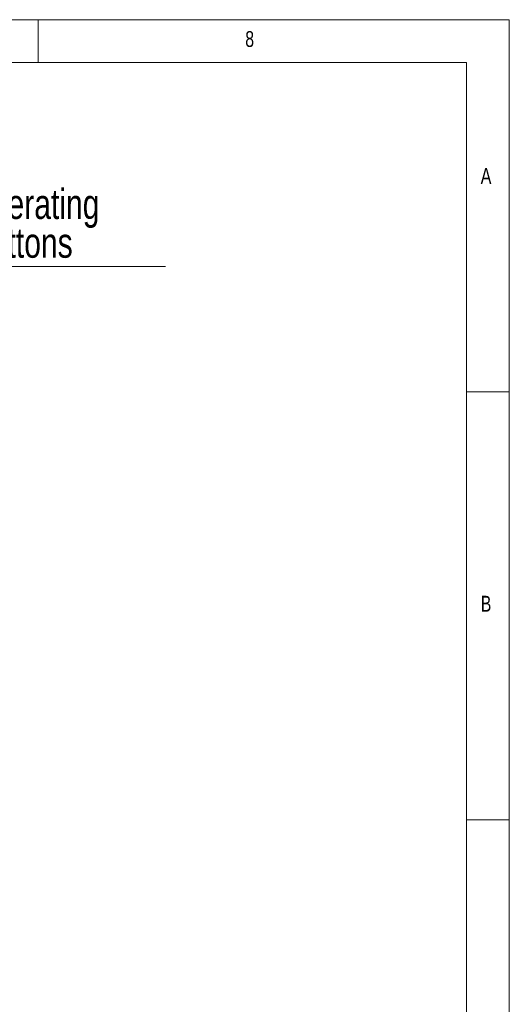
# Model space of a CAD drawing. Header units: millimetres. Extents: x 5 to 415, y 5 to 292.
# Tile 40 of 40: x 358 to 415, y 177 to 292. Entities that reach past the tile are written whole.
import ezdxf

# ---------------------------------------------------------------- set-up
doc = ezdxf.new("R2010")
doc.units = ezdxf.units.MM
doc.styles.add('SLDTEXTSTYLE0', font='TXT', dxfattribs={"width": 0.75})

# ---------------------------------------------------------------- blocks, each defined once
blk = doc.blocks.new('SW_NOTE_4')
at = {"color": 0, "linetype": 'Continuous', "lineweight": 0}
for p, q in [((0, 0), (22.37, 0)), ((22.37, 0), (0, 0)), ((0, 0), (22.37, 0)), ((22.37, 0), (0, 0)), ((0, 0), (22.37, 0)), ((22.37, 0), (0, 0))]:
    blk.add_line(p, q, dxfattribs=at)
at = {"color": 0, "linetype": 'Continuous', "lineweight": 0, "char_height": 3.5, "attachment_point": 1, "style": 'SLDTEXTSTYLE0'}
for s, insert in [('operating', (0, 9.04)), ('buttons', (0, 4.51))]:
    blk.add_mtext(s, dxfattribs=dict(at, insert=insert))

msp = doc.modelspace()

# ---------------------------------------------------------------- linework, layer by layer
at = {"color": 7, "linetype": 'Continuous', "lineweight": 0}
for p, q in [((415, 292), (5, 292)), ((360, 287), (360, 292)), ((415, 5), (415, 292)), ((409.996, 287), (9.996, 287)), ((409.996, 287), (409.996, 55)), ((415, 248.5), (410, 248.5)), ((410, 198.5), (415, 198.5))]:
    msp.add_line(p, q, dxfattribs=at)

# ---------------------------------------------------------------- block references
msp.add_blockref('SW_NOTE_4', (352.503, 263.168), dxfattribs=at)

# ---------------------------------------------------------------- texts
at = {"color": 7, "linetype": 'Continuous', "lineweight": 0, "char_height": 1.852, "attachment_point": 1, "style": 'SLDTEXTSTYLE0'}
for s, insert in [('8', (384.167, 290.668)), ('A', (411.667, 274.668)), ('B', (411.667, 224.668))]:
    msp.add_mtext(s, dxfattribs=dict(at, insert=insert))

doc.saveas('drawing.dxf')
